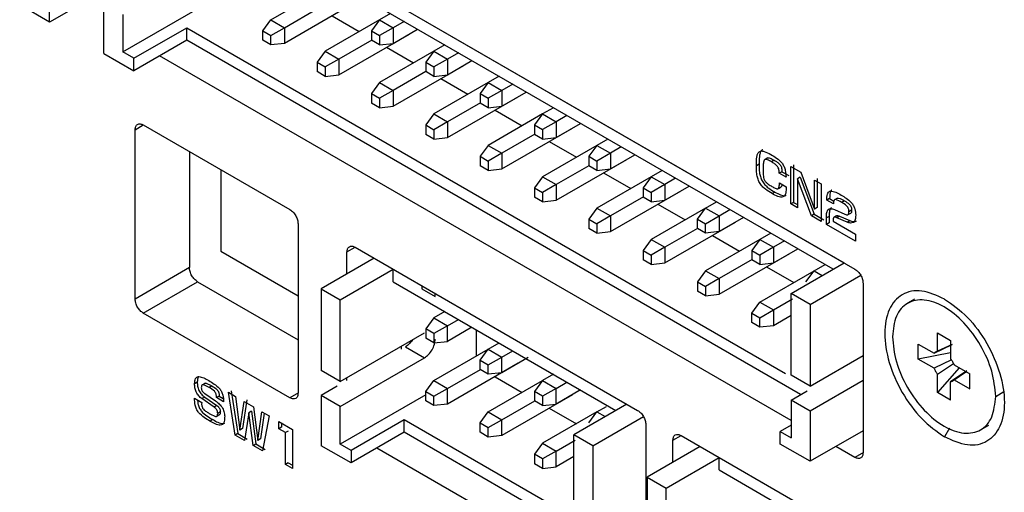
# Model space of a CAD drawing. Header units: millimetres. Extents: x 5 to 292, y 5 to 205.
# Tile 11 of 19: x 50 to 62, y 150 to 156. Entities that reach past the tile are written whole.
import ezdxf

# ---------------------------------------------------------------- set-up
doc = ezdxf.new("R2010")
doc.units = ezdxf.units.MM

msp = doc.modelspace()

# ---------------------------------------------------------------- linework, layer by layer
at = {"color": 7, "linetype": 'Continuous', "lineweight": 25}
for p, q in [((51.121, 158.273), (60.455, 152.885)), ((51.616, 157.988), (60.313, 152.967)), ((60.172, 152.885), (51.616, 157.824)), ((49.972, 156.099), (49.972, 156.753)), ((50.661, 156.497), (49.972, 156.099)), ((52.853, 156.13), (53.56, 156.538)), ((49.972, 156.099), (49.583, 156.324)), ((50.679, 155.691), (50.679, 156.344)), ((50.926, 155.712), (52.04, 156.355)), ((53.949, 156.355), (53.03, 155.824)), ((53.03, 156.028), (53.459, 156.276)), ((50.926, 156.202), (50.926, 155.712)), ((52.747, 155.987), (52.853, 156.13)), ((52.853, 156.13), (53.03, 156.028)), ((54.267, 156.13), (53.56, 155.722)), ((53.649, 156.181), (54.002, 155.977)), ((54.268, 156.13), (54.161, 155.987)), ((54.409, 156.212), (54.268, 156.13)), ((54.268, 156.13), (54.444, 156.028)), ((54.586, 156.11), (54.444, 156.028)), ((51.068, 155.63), (51.757, 156.028)), ((51.757, 156.028), (59.553, 151.527)), ((51.757, 155.865), (51.757, 156.028)), ((52.747, 155.987), (52.853, 155.926)), ((52.747, 155.865), (52.747, 155.987)), ((52.853, 155.926), (53.03, 156.028)), ((53.03, 156.028), (53.03, 155.824)), ((54.161, 155.987), (54.268, 155.926)), ((54.161, 155.987), (54.161, 155.865)), ((54.444, 156.028), (54.268, 155.926)), ((54.444, 156.028), (54.444, 155.824)), ((54.444, 155.824), (54.763, 156.008)), ((51.757, 155.865), (51.068, 155.467)), ((59.748, 151.252), (51.757, 155.865)), ((52.853, 155.804), (52.747, 155.865)), ((52.853, 155.804), (52.853, 155.926)), ((53.737, 155.416), (54.656, 155.946)), ((54.166, 155.868), (53.737, 155.62)), ((54.268, 155.804), (54.161, 155.865)), ((54.268, 155.926), (54.268, 155.804)), ((53.03, 155.824), (52.853, 155.804)), ((53.56, 155.722), (53.454, 155.579)), ((53.56, 155.722), (53.737, 155.62)), ((54.268, 155.804), (54.444, 155.824)), ((54.974, 155.722), (54.268, 155.314)), ((54.356, 155.773), (54.709, 155.569)), ((54.975, 155.722), (54.869, 155.579)), ((55.116, 155.804), (54.975, 155.722)), ((54.975, 155.722), (55.151, 155.62)), ((50.679, 155.691), (51.068, 155.467)), ((51.068, 155.63), (50.926, 155.712)), ((51.068, 155.467), (51.068, 155.63)), ((59.624, 150.915), (51.404, 155.661)), ((53.737, 155.62), (53.56, 155.518)), ((53.737, 155.62), (53.737, 155.416)), ((55.151, 155.62), (54.975, 155.518)), ((55.293, 155.702), (55.151, 155.62)), ((55.151, 155.62), (55.151, 155.416)), ((55.151, 155.416), (55.47, 155.6)), ((53.454, 155.579), (53.56, 155.518)), ((53.454, 155.579), (53.454, 155.457)), ((53.56, 155.518), (53.56, 155.395)), ((54.444, 155.008), (55.364, 155.538)), ((54.869, 155.579), (54.975, 155.518)), ((54.869, 155.579), (54.869, 155.457)), ((54.975, 155.518), (54.975, 155.395)), ((53.56, 155.395), (53.454, 155.457)), ((53.56, 155.395), (53.737, 155.416)), ((54.869, 155.457), (54.444, 155.212)), ((54.975, 155.395), (54.869, 155.457)), ((54.975, 155.395), (55.151, 155.416)), ((55.063, 155.365), (55.417, 155.161)), ((55.823, 155.396), (55.682, 155.314)), ((54.268, 155.314), (54.161, 155.171)), ((54.268, 155.314), (54.444, 155.212)), ((54.444, 155.212), (54.268, 155.11)), ((54.444, 155.212), (54.444, 155.008)), ((55.682, 155.314), (54.975, 154.906)), ((55.682, 155.314), (55.576, 155.171)), ((55.682, 155.314), (55.859, 155.212)), ((55.859, 155.212), (55.682, 155.11)), ((56, 155.293), (55.859, 155.212)), ((55.859, 155.212), (55.859, 155.008)), ((54.161, 155.171), (54.268, 155.11)), ((54.161, 155.171), (54.161, 155.048)), ((54.268, 155.11), (54.268, 154.987)), ((55.151, 154.599), (56.071, 155.13)), ((55.576, 155.171), (55.682, 155.11)), ((55.576, 155.171), (55.576, 155.048)), ((55.682, 155.11), (55.682, 154.987)), ((55.859, 155.008), (56.177, 155.191)), ((54.268, 154.987), (54.161, 155.048)), ((54.268, 154.987), (54.444, 155.008)), ((55.581, 155.051), (55.151, 154.803)), ((55.682, 154.987), (55.576, 155.048)), ((55.682, 154.987), (55.859, 155.008)), ((55.77, 154.956), (56.124, 154.752)), ((56.53, 154.987), (56.389, 154.906)), ((54.975, 154.906), (54.869, 154.763)), ((54.975, 154.906), (55.151, 154.803)), ((56.389, 154.905), (55.682, 154.497)), ((56.389, 154.906), (56.283, 154.763)), ((56.389, 154.906), (56.566, 154.804)), ((56.707, 154.885), (56.566, 154.804)), ((51.086, 152.496), (51.086, 154.701)), ((51.192, 154.762), (53.101, 153.66)), ((54.869, 154.763), (54.975, 154.701)), ((54.869, 154.763), (54.869, 154.64)), ((55.151, 154.803), (54.975, 154.701)), ((54.975, 154.701), (54.975, 154.579)), ((55.151, 154.803), (55.151, 154.599)), ((55.859, 154.191), (56.778, 154.722)), ((56.283, 154.763), (56.389, 154.702)), ((56.283, 154.763), (56.283, 154.64)), ((56.566, 154.804), (56.389, 154.702)), ((56.389, 154.702), (56.389, 154.579)), ((56.566, 154.804), (56.566, 154.599)), ((56.566, 154.599), (56.884, 154.783)), ((54.975, 154.579), (54.869, 154.64)), ((54.975, 154.579), (55.151, 154.599)), ((56.288, 154.643), (55.859, 154.395)), ((56.389, 154.579), (56.283, 154.64)), ((56.389, 154.579), (56.566, 154.599)), ((57.237, 154.579), (57.096, 154.497)), ((55.682, 154.497), (55.576, 154.354)), ((55.682, 154.497), (55.859, 154.395)), ((57.096, 154.497), (56.389, 154.089)), ((56.477, 154.548), (56.831, 154.344)), ((57.096, 154.497), (56.99, 154.355)), ((57.096, 154.497), (57.273, 154.395)), ((57.414, 154.477), (57.273, 154.395)), ((51.793, 154.415), (51.793, 152.905)), ((55.576, 154.354), (55.682, 154.293)), ((55.576, 154.354), (55.576, 154.232)), ((55.859, 154.395), (55.682, 154.293)), ((55.859, 154.395), (55.859, 154.191)), ((56.566, 153.783), (57.485, 154.314)), ((56.99, 154.355), (57.096, 154.293)), ((56.99, 154.355), (56.99, 154.232)), ((57.273, 154.395), (57.096, 154.293)), ((57.273, 154.395), (57.273, 154.191)), ((57.273, 154.191), (57.591, 154.375)), ((59.321, 154.333), (59.286, 154.313)), ((52.199, 154.181), (52.199, 153.119)), ((55.682, 154.171), (55.576, 154.232)), ((55.682, 154.293), (55.682, 154.171)), ((55.682, 154.171), (55.859, 154.191)), ((56.99, 154.232), (56.566, 153.987)), ((57.096, 154.171), (56.99, 154.232)), ((57.096, 154.293), (57.096, 154.171)), ((57.096, 154.171), (57.273, 154.191)), ((59.207, 154.25), (59.172, 154.229)), ((59.405, 154.302), (59.37, 154.282)), ((59.62, 154.223), (59.749, 154.148)), ((59.62, 153.735), (59.62, 154.223)), ((59.655, 154.243), (59.655, 153.755)), ((56.389, 154.089), (56.283, 153.946)), ((56.389, 154.089), (56.566, 153.987)), ((57.803, 154.089), (57.096, 153.681)), ((57.184, 154.14), (57.538, 153.936)), ((57.803, 154.089), (57.697, 153.946)), ((57.945, 154.171), (57.803, 154.089)), ((57.803, 154.089), (57.98, 153.987)), ((58.121, 154.069), (57.98, 153.987)), ((59.505, 154.154), (59.47, 154.133)), ((59.558, 154.082), (59.47, 154.133)), ((59.505, 154.154), (59.593, 154.103)), ((59.744, 154.083), (59.708, 154.063)), ((59.708, 154.063), (59.708, 153.684)), ((59.888, 153.58), (59.708, 154.063)), ((59.744, 154.083), (59.923, 153.601)), ((59.749, 154.148), (59.929, 153.665)), ((59.964, 154.065), (59.964, 153.686)), ((56.283, 153.946), (56.389, 153.885)), ((56.283, 153.946), (56.283, 153.824)), ((56.566, 153.987), (56.389, 153.885)), ((56.566, 153.987), (56.566, 153.783)), ((57.697, 153.946), (57.803, 153.885)), ((57.697, 153.946), (57.697, 153.824)), ((57.98, 153.987), (57.803, 153.885)), ((57.98, 153.987), (57.98, 153.783)), ((57.98, 153.783), (58.298, 153.967)), ((59.459, 153.937), (59.494, 153.957)), ((59.472, 154.007), (59.561, 153.956)), ((59.929, 154.044), (60.017, 153.994)), ((59.929, 153.665), (59.929, 154.044)), ((60.017, 153.994), (60.017, 153.506)), ((56.389, 153.763), (56.283, 153.824)), ((56.389, 153.885), (56.389, 153.763)), ((57.273, 153.375), (58.192, 153.905)), ((57.702, 153.827), (57.273, 153.579)), ((57.803, 153.763), (57.697, 153.824)), ((57.803, 153.885), (57.803, 153.763)), ((59.413, 153.889), (59.378, 153.869)), ((60.126, 153.804), (60.09, 153.784)), ((60.126, 153.804), (60.181, 153.772)), ((60.226, 153.81), (60.191, 153.789)), ((56.389, 153.763), (56.566, 153.783)), ((57.096, 153.681), (56.99, 153.538)), ((57.096, 153.681), (57.273, 153.579)), ((57.803, 153.763), (57.98, 153.783)), ((58.51, 153.681), (57.803, 153.273)), ((57.891, 153.732), (58.245, 153.528)), ((58.404, 153.538), (58.51, 153.681)), ((58.51, 153.681), (58.652, 153.763)), ((58.51, 153.681), (58.687, 153.579)), ((59.655, 153.755), (59.62, 153.735)), ((59.708, 153.684), (59.62, 153.735)), ((59.655, 153.755), (59.708, 153.725)), ((59.964, 153.686), (59.929, 153.665)), ((60.177, 153.734), (60.09, 153.784)), ((60.319, 153.775), (60.283, 153.754)), ((57.273, 153.579), (57.096, 153.477)), ((57.273, 153.579), (57.273, 153.375)), ((58.51, 153.477), (58.687, 153.579)), ((58.687, 153.579), (58.828, 153.661)), ((58.687, 153.579), (58.687, 153.375)), ((59.005, 153.559), (58.687, 153.375)), ((59.923, 153.601), (59.888, 153.58)), ((60.017, 153.506), (59.888, 153.58)), ((59.923, 153.601), (60.052, 153.526)), ((60.118, 153.573), (60.083, 153.553)), ((60.083, 153.468), (60.083, 153.553)), ((60.118, 153.573), (60.118, 153.488)), ((60.217, 153.58), (60.182, 153.559)), ((60.189, 153.662), (60.325, 153.602)), ((60.256, 153.574), (60.221, 153.553)), ((60.352, 153.496), (60.221, 153.553)), ((60.256, 153.574), (60.387, 153.517)), ((60.366, 153.595), (60.401, 153.615)), ((60.412, 153.652), (60.376, 153.632)), ((53.207, 153.476), (53.207, 151.272)), ((56.99, 153.538), (57.096, 153.477)), ((56.99, 153.538), (56.99, 153.416)), ((57.096, 153.354), (56.99, 153.416)), ((57.096, 153.477), (57.096, 153.354)), ((57.98, 152.967), (58.899, 153.497)), ((58.404, 153.416), (57.98, 153.171)), ((58.404, 153.538), (58.51, 153.477)), ((58.404, 153.416), (58.404, 153.538)), ((58.51, 153.354), (58.404, 153.416)), ((58.51, 153.354), (58.51, 153.477)), ((60.118, 153.488), (60.083, 153.468)), ((60.462, 153.249), (60.083, 153.468)), ((60.171, 153.524), (60.171, 153.508)), ((60.171, 153.508), (60.462, 153.34)), ((60.352, 153.496), (60.387, 153.517)), ((60.471, 153.512), (60.435, 153.491)), ((57.096, 153.354), (57.273, 153.375)), ((58.687, 153.375), (58.51, 153.354)), ((58.599, 153.324), (58.952, 153.12)), ((59.359, 153.354), (59.217, 153.273)), ((60.462, 153.34), (60.462, 153.249)), ((53.949, 153.17), (57.626, 151.048)), ((57.803, 153.273), (57.697, 153.13)), ((57.803, 153.273), (57.98, 153.171)), ((57.98, 153.171), (57.803, 153.069)), ((57.98, 153.171), (57.98, 152.967)), ((59.217, 153.273), (58.51, 152.864)), ((59.217, 153.273), (59.111, 153.13)), ((59.217, 153.273), (59.394, 153.171)), ((59.394, 153.171), (59.217, 153.069)), ((59.536, 153.252), (59.394, 153.171)), ((59.394, 153.171), (59.394, 152.967)), ((52.199, 153.119), (53.207, 152.537)), ((54.197, 153.027), (53.507, 152.629)), ((53.843, 152.823), (53.843, 153.109)), ((57.697, 153.13), (57.803, 153.069)), ((57.697, 153.13), (57.697, 153.007)), ((57.803, 153.069), (57.803, 152.946)), ((58.687, 152.558), (59.606, 153.089)), ((59.111, 153.13), (59.217, 153.069)), ((59.111, 153.13), (59.111, 153.007)), ((59.217, 153.069), (59.217, 152.946)), ((59.394, 152.967), (59.712, 153.15)), ((51.793, 152.905), (51.086, 152.496)), ((57.803, 152.946), (57.697, 153.007)), ((57.803, 152.946), (57.98, 152.967)), ((59.116, 153.01), (58.687, 152.762)), ((59.217, 152.946), (59.111, 153.007)), ((59.217, 152.946), (59.394, 152.967)), ((59.306, 152.915), (59.659, 152.711)), ((59.624, 152.569), (60.313, 152.967)), ((59.924, 152.865), (60.066, 152.946)), ((53.755, 152.487), (54.444, 152.885)), ((54.444, 152.721), (54.444, 152.885)), ((58.51, 152.864), (58.404, 152.722)), ((58.51, 152.864), (58.687, 152.762)), ((59.217, 152.456), (59.924, 152.864)), ((59.818, 152.722), (59.924, 152.865)), ((59.871, 152.426), (60.53, 152.806)), ((59.924, 152.865), (60.03, 152.803)), ((51.192, 152.313), (51.899, 152.721)), ((51.899, 152.721), (53.207, 151.966)), ((54.444, 152.721), (57.343, 151.048)), ((54.819, 152.668), (54.819, 152.628)), ((58.404, 152.722), (58.51, 152.66)), ((58.404, 152.722), (58.404, 152.599)), ((58.687, 152.762), (58.51, 152.66)), ((58.51, 152.66), (58.51, 152.538)), ((58.687, 152.762), (58.687, 152.558)), ((60.561, 152.701), (60.561, 150.497)), ((53.507, 152.629), (53.755, 152.487)), ((53.507, 152.629), (53.507, 151.568)), ((54.819, 152.628), (54.989, 152.529)), ((54.989, 152.529), (54.989, 152.57)), ((58.51, 152.538), (58.404, 152.599)), ((58.51, 152.538), (58.687, 152.558)), ((59.871, 152.426), (59.624, 152.569)), ((59.624, 151.507), (59.624, 152.569)), ((53.755, 151.425), (53.755, 152.487)), ((59.111, 152.313), (59.217, 152.456)), ((59.217, 152.456), (59.394, 152.354)), ((59.394, 152.354), (59.643, 152.498)), ((59.871, 152.426), (59.871, 151.364)), ((61.232, 152.494), (61.14, 152.441)), ((53.101, 151.211), (51.192, 152.313)), ((55.116, 152.333), (54.975, 152.252)), ((59.111, 152.313), (59.217, 152.252)), ((59.111, 152.191), (59.111, 152.313)), ((59.217, 152.252), (59.394, 152.354)), ((59.394, 152.354), (59.394, 152.15)), ((59.624, 152.283), (59.394, 152.15)), ((54.975, 152.252), (54.869, 152.109)), ((54.975, 152.252), (55.151, 152.15)), ((55.151, 152.15), (54.975, 152.048)), ((55.151, 152.15), (55.293, 152.231)), ((55.151, 151.946), (55.151, 152.15)), ((59.217, 152.13), (59.111, 152.191)), ((59.217, 152.13), (59.217, 152.252)), ((59.394, 152.15), (59.217, 152.13)), ((53.755, 151.425), (54.851, 152.058)), ((54.975, 152.048), (54.869, 152.109)), ((54.869, 152.109), (54.869, 151.986)), ((54.975, 152.048), (54.975, 151.925)), ((55.47, 152.129), (55.151, 151.946)), ((55.523, 152.099), (55.523, 151.752)), ((61.53, 152.055), (61.7, 151.957)), ((61.53, 151.817), (61.53, 152.055)), ((54.55, 151.876), (54.55, 151.843)), ((54.603, 151.874), (54.851, 151.731)), ((54.975, 151.925), (54.869, 151.986)), ((54.975, 151.925), (55.151, 151.946)), ((55.682, 151.844), (55.823, 151.925)), ((61.279, 151.91), (61.485, 151.791)), ((61.279, 151.714), (61.279, 151.91)), ((61.485, 151.791), (61.721, 151.905)), ((61.72, 151.907), (61.53, 151.817)), ((61.7, 151.957), (61.7, 151.719)), ((54.975, 151.435), (55.682, 151.843)), ((55.576, 151.701), (55.682, 151.844)), ((55.682, 151.844), (55.859, 151.742)), ((55.859, 151.742), (56, 151.823)), ((59.871, 151.364), (60.561, 151.762)), ((61.7, 151.795), (61.279, 151.714)), ((53.755, 151.098), (54.851, 151.731)), ((56.071, 151.66), (55.151, 151.129)), ((55.576, 151.701), (55.682, 151.639)), ((55.576, 151.578), (55.576, 151.701)), ((55.682, 151.639), (55.859, 151.742)), ((55.682, 151.517), (55.682, 151.639)), ((55.859, 151.537), (55.859, 151.742)), ((56.201, 151.735), (55.859, 151.537)), ((61.485, 151.595), (61.279, 151.714)), ((61.713, 151.705), (61.485, 151.595)), ((61.53, 151.517), (61.739, 151.659)), ((61.745, 151.641), (61.951, 151.522)), ((53.755, 151.425), (53.507, 151.568)), ((55.151, 151.333), (55.581, 151.581)), ((55.682, 151.517), (55.576, 151.578)), ((55.859, 151.537), (55.682, 151.517)), ((56.53, 151.517), (56.389, 151.435)), ((59.871, 151.364), (59.624, 151.507)), ((61.811, 151.603), (61.53, 151.279)), ((61.53, 151.279), (61.53, 151.517)), ((61.911, 151.562), (61.7, 151.419)), ((61.745, 151.445), (61.9, 151.551)), ((61.951, 151.326), (61.951, 151.522)), ((51.895, 151.415), (51.859, 151.394)), ((52.001, 151.4), (51.966, 151.38)), ((52.083, 151.365), (52.048, 151.345)), ((53.717, 151.362), (53.507, 151.241)), ((53.843, 151.435), (53.843, 151.476)), ((54.869, 151.292), (54.975, 151.435)), ((54.975, 151.435), (55.151, 151.333)), ((55.682, 151.027), (56.389, 151.435)), ((55.77, 151.486), (56.124, 151.282)), ((56.389, 151.435), (56.283, 151.292)), ((56.389, 151.435), (56.566, 151.333)), ((56.566, 151.333), (56.707, 151.415)), ((60.561, 151.436), (59.871, 151.038)), ((61.7, 151.181), (61.7, 151.419)), ((61.745, 151.445), (61.951, 151.326)), ((51.995, 151.266), (52.133, 151.171)), ((52.18, 151.233), (52.144, 151.213)), ((52.18, 151.233), (52.232, 151.203)), ((52.299, 151.283), (52.394, 151.228)), ((52.387, 150.725), (52.299, 151.283)), ((52.334, 151.303), (52.422, 150.745)), ((53.755, 151.098), (53.507, 151.241)), ((53.507, 151.241), (53.507, 150.588)), ((54.869, 151.251), (53.755, 150.609)), ((54.869, 151.292), (54.975, 151.231)), ((54.869, 151.17), (54.869, 151.292)), ((54.975, 151.231), (55.151, 151.333)), ((55.151, 151.129), (55.151, 151.333)), ((56.778, 151.251), (55.859, 150.721)), ((56.389, 151.231), (56.283, 151.292)), ((56.283, 151.292), (56.283, 151.17)), ((56.566, 151.333), (56.389, 151.231)), ((56.566, 151.129), (56.566, 151.333)), ((56.884, 151.313), (56.566, 151.129)), ((59.624, 151.181), (59.833, 151.302)), ((61.7, 151.181), (61.53, 151.279)), ((62.287, 151.23), (62.393, 151.291)), ((51.86, 151.205), (51.952, 151.151)), ((51.991, 151.22), (51.956, 151.2)), ((52.116, 151.089), (51.956, 151.2)), ((51.991, 151.22), (52.151, 151.109)), ((52.151, 151.109), (52.116, 151.089)), ((52.236, 151.16), (52.144, 151.213)), ((52.394, 151.228), (52.449, 150.79)), ((52.449, 150.79), (52.504, 151.164)), ((52.539, 151.185), (52.484, 150.81)), ((52.504, 151.164), (52.626, 151.094)), ((54.975, 151.109), (54.869, 151.17)), ((54.975, 151.109), (54.975, 151.231)), ((55.151, 151.129), (54.975, 151.109)), ((55.859, 150.925), (56.288, 151.173)), ((56.389, 151.109), (56.283, 151.17)), ((56.389, 151.231), (56.389, 151.109)), ((56.389, 151.109), (56.566, 151.129)), ((57.485, 151.129), (56.795, 150.731)), ((59.871, 151.038), (59.624, 151.181)), ((59.624, 151.181), (59.624, 150.691)), ((52.152, 150.975), (52.175, 150.989)), ((52.195, 151.028), (52.16, 151.008)), ((52.565, 151.017), (52.51, 150.654)), ((52.601, 151.037), (52.565, 151.017)), ((52.621, 150.59), (52.565, 151.017)), ((52.601, 151.037), (52.656, 150.61)), ((52.626, 151.094), (52.681, 150.656)), ((52.681, 150.656), (52.736, 151.03)), ((52.766, 151.013), (52.717, 150.676)), ((52.736, 151.03), (52.831, 150.975)), ((53.755, 150.609), (53.755, 151.098)), ((55.576, 150.884), (55.682, 151.027)), ((55.682, 151.027), (55.859, 150.925)), ((57.096, 151.027), (56.389, 150.619)), ((56.477, 151.078), (56.831, 150.874)), ((56.99, 150.884), (57.096, 151.027)), ((57.096, 151.027), (57.223, 151.1)), ((57.096, 151.027), (57.202, 150.966)), ((59.871, 151.038), (59.871, 150.385)), ((52.096, 150.928), (52.06, 150.907)), ((52.831, 150.975), (52.743, 150.519)), ((52.955, 150.904), (53.136, 150.799)), ((52.955, 150.809), (52.955, 150.904)), ((52.99, 150.884), (52.99, 150.83)), ((54.586, 150.925), (53.896, 150.527)), ((56.725, 149.69), (54.586, 150.925)), ((54.586, 150.762), (54.586, 150.925)), ((55.576, 150.884), (55.682, 150.823)), ((55.576, 150.762), (55.576, 150.884)), ((55.682, 150.823), (55.859, 150.925)), ((55.859, 150.721), (55.859, 150.925)), ((57.043, 150.588), (57.701, 150.968)), ((57.732, 150.864), (57.732, 148.659)), ((59.624, 150.854), (59.482, 150.772)), ((62.09, 150.795), (62.196, 150.856)), ((52.422, 150.745), (52.387, 150.725)), ((52.51, 150.654), (52.387, 150.725)), ((52.422, 150.745), (52.545, 150.674)), ((52.484, 150.81), (52.449, 150.79)), ((52.99, 150.83), (52.955, 150.809)), ((53.044, 150.758), (52.955, 150.809)), ((53.079, 150.778), (53.044, 150.758)), ((53.044, 150.345), (53.044, 150.758)), ((53.136, 150.799), (53.136, 150.292)), ((54.586, 150.762), (53.896, 150.364)), ((56.919, 149.415), (54.586, 150.762)), ((55.682, 150.7), (55.576, 150.762)), ((55.682, 150.7), (55.682, 150.823)), ((55.859, 150.721), (55.682, 150.7)), ((57.043, 150.588), (56.795, 150.731)), ((56.795, 149.67), (56.795, 150.731)), ((58.192, 150.721), (60.455, 149.415)), ((59.482, 150.609), (59.482, 150.772)), ((59.482, 150.772), (59.624, 150.691)), ((60.561, 150.783), (59.871, 150.385)), ((52.621, 150.59), (52.656, 150.61)), ((52.656, 150.61), (52.779, 150.539)), ((52.717, 150.676), (52.681, 150.656)), ((53.896, 150.527), (53.755, 150.609)), ((56.389, 150.619), (56.283, 150.476)), ((56.389, 150.619), (56.566, 150.517)), ((56.566, 150.517), (56.815, 150.66)), ((58.086, 150.374), (58.086, 150.66)), ((59.871, 150.385), (59.482, 150.609)), ((52.743, 150.519), (52.621, 150.59)), ((53.896, 150.364), (53.507, 150.588)), ((53.896, 150.527), (53.896, 150.364)), ((56.795, 149.078), (54.232, 150.557)), ((56.389, 150.415), (56.283, 150.476)), ((56.283, 150.476), (56.283, 150.353)), ((56.566, 150.517), (56.389, 150.415)), ((56.566, 150.313), (56.566, 150.517)), ((57.043, 150.588), (57.043, 149.527)), ((58.44, 150.578), (57.75, 150.18)), ((60.455, 150.436), (60.207, 150.578)), ((53.079, 150.366), (53.044, 150.345)), ((53.136, 150.292), (53.044, 150.345)), ((53.079, 150.366), (53.136, 150.333)), ((56.389, 150.292), (56.283, 150.353)), ((56.389, 150.415), (56.389, 150.292)), ((56.795, 150.445), (56.566, 150.313)), ((57.998, 150.037), (58.687, 150.435)), ((58.687, 150.272), (58.687, 150.435)), ((56.389, 150.292), (56.566, 150.313)), ((58.687, 150.272), (60.172, 149.415)), ((59.03, 150.233), (59.263, 150.099)), ((57.75, 150.18), (57.998, 150.037)), ((57.75, 150.18), (57.75, 149.119)), ((57.998, 148.976), (57.998, 150.037))]:
    msp.add_line(p, q, dxfattribs=at)
at = {"color": 8, "linetype": 'Continuous', "lineweight": 25}
for p, q in [((51.086, 154.701), (51.192, 154.762)), ((53.843, 153.109), (53.949, 153.17)), ((53.212, 151.275), (53.101, 151.211)), ((58.086, 150.66), (58.192, 150.721)), ((61.688, 150.817), (61.621, 150.701)), ((60.566, 150.5), (60.455, 150.436))]:
    msp.add_line(p, q, dxfattribs=at)
at = {"color": 7, "linetype": 'Continuous', "lineweight": 25}
for points in [[(51.086, 154.701), (51.087, 154.716), (51.09, 154.746), (51.115, 154.773), (51.15, 154.781), (51.178, 154.769), (51.192, 154.762)], [(53.101, 153.66), (53.115, 153.65), (53.143, 153.631), (53.178, 153.582), (53.202, 153.527), (53.205, 153.493), (53.207, 153.476)], [(53.843, 153.109), (53.845, 153.124), (53.848, 153.154), (53.873, 153.181), (53.908, 153.189), (53.935, 153.177), (53.949, 153.17)], [(51.899, 152.721), (51.885, 152.731), (51.857, 152.751), (51.822, 152.799), (51.797, 152.854), (51.794, 152.888), (51.793, 152.905)], [(60.455, 152.885), (60.469, 152.875), (60.496, 152.856), (60.532, 152.807), (60.556, 152.752), (60.559, 152.718), (60.561, 152.701)], [(61.621, 152.497), (61.52, 152.543), (61.316, 152.633), (61.057, 152.575), (60.884, 152.378), (60.823, 152.06), (60.884, 151.672), (61.057, 151.275), (61.316, 150.918), (61.52, 150.773), (61.621, 150.701)], [(51.192, 152.313), (51.178, 152.323), (51.15, 152.342), (51.115, 152.391), (51.09, 152.446), (51.087, 152.479), (51.086, 152.496)], [(62.287, 151.23), (62.277, 151.337), (62.256, 151.552), (62.101, 151.9), (61.879, 152.201), (61.615, 152.414), (61.351, 152.506), (61.129, 152.461), (60.974, 152.293), (60.953, 152.101), (60.943, 152.006)], [(61.621, 152.497), (61.723, 152.425), (61.927, 152.281), (62.186, 151.923), (62.359, 151.527), (62.42, 151.138), (62.359, 150.82), (62.186, 150.623), (61.927, 150.565), (61.723, 150.656), (61.621, 150.701)], [(60.943, 152.006), (60.953, 151.898), (60.974, 151.684), (61.129, 151.336), (61.351, 151.035), (61.615, 150.822), (61.879, 150.73), (62.101, 150.774), (62.256, 150.943), (62.277, 151.134), (62.287, 151.23)], [(54.851, 151.731), (54.869, 151.744), (54.907, 151.771), (54.953, 151.835), (54.986, 151.908), (54.99, 151.953), (54.992, 151.976)], [(61.485, 151.791), (61.491, 151.797), (61.504, 151.81), (61.521, 151.815), (61.53, 151.817)], [(61.7, 151.719), (61.709, 151.707), (61.726, 151.682), (61.739, 151.655), (61.745, 151.641)], [(61.485, 151.595), (61.491, 151.581), (61.504, 151.554), (61.521, 151.529), (61.53, 151.517)], [(61.7, 151.419), (61.709, 151.421), (61.726, 151.426), (61.739, 151.438), (61.745, 151.445)], [(53.207, 151.272), (53.205, 151.257), (53.202, 151.226), (53.178, 151.2), (53.143, 151.192), (53.115, 151.204), (53.101, 151.211)], [(57.626, 151.048), (57.64, 151.038), (57.668, 151.018), (57.703, 150.97), (57.728, 150.915), (57.731, 150.881), (57.732, 150.864)], [(58.086, 150.66), (58.088, 150.675), (58.091, 150.705), (58.115, 150.732), (58.15, 150.74), (58.178, 150.727), (58.192, 150.721)], [(60.561, 150.497), (60.559, 150.482), (60.556, 150.451), (60.532, 150.425), (60.496, 150.417), (60.469, 150.429), (60.455, 150.436)]]:
    msp.add_open_spline(points, degree=3, dxfattribs=at)
for points, knots in [([(59.255, 154.44), (59.254, 154.44), (59.247, 154.438), (59.232, 154.425), (59.218, 154.394), (59.207, 154.334), (59.207, 154.283), (59.207, 154.25)], [0, 0, 0, 0, 0.022768, 0.131208, 0.348084, 0.565419, 1, 1, 1, 1]), ([(59.172, 154.229), (59.172, 154.263), (59.171, 154.314), (59.183, 154.373), (59.197, 154.405), (59.216, 154.42), (59.24, 154.426), (59.288, 154.417), (59.332, 154.393), (59.362, 154.377)], [0, 0, 0, 0, 0.250223, 0.375361, 0.500233, 0.562671, 0.625195, 0.750075, 1, 1, 1, 1]), ([(59.37, 154.282), (59.352, 154.292), (59.326, 154.308), (59.295, 154.315), (59.281, 154.312), (59.266, 154.295), (59.261, 154.251), (59.261, 154.211), (59.261, 154.191)], [0, 0, 0, 0, 0.250173, 0.375074, 0.437667, 0.500143, 0.749446, 1, 1, 1, 1]), ([(59.322, 154.333), (59.323, 154.333), (59.332, 154.336), (59.361, 154.328), (59.388, 154.312), (59.405, 154.302)], [0, 0, 0, 0, 0.0833833, 0.3886203, 1, 1, 1, 1]), ([(59.362, 154.377), (59.386, 154.363), (59.435, 154.335), (59.491, 154.286), (59.521, 154.244), (59.537, 154.212), (59.555, 154.156), (59.557, 154.112), (59.558, 154.082)], [0, 0, 0, 0, 0.2505132, 0.4999055, 0.5624868, 0.6250853, 0.7500104, 1, 1, 1, 1]), ([(59.378, 153.869), (59.348, 153.886), (59.304, 153.911), (59.247, 153.962), (59.209, 154.011), (59.187, 154.07), (59.173, 154.144), (59.172, 154.195), (59.172, 154.229)], [0, 0, 0, 0, 0.25023, 0.375346, 0.499903, 0.624473, 0.749634, 1, 1, 1, 1]), ([(59.207, 154.25), (59.208, 154.215), (59.208, 154.164), (59.222, 154.09), (59.244, 154.032), (59.283, 153.982), (59.339, 153.932), (59.384, 153.906), (59.413, 153.889)], [0, 0, 0, 0, 0.250366, 0.375527, 0.500097, 0.624654, 0.74977, 1, 1, 1, 1]), ([(59.261, 154.191), (59.26, 154.17), (59.26, 154.13), (59.265, 154.08), (59.277, 154.045), (59.29, 154.024), (59.32, 153.994), (59.346, 153.978), (59.364, 153.968)], [0, 0, 0, 0, 0.250545, 0.500267, 0.562825, 0.625335, 0.750046, 1, 1, 1, 1]), ([(59.47, 154.133), (59.47, 154.148), (59.469, 154.17), (59.46, 154.199), (59.452, 154.215), (59.436, 154.237), (59.407, 154.26), (59.382, 154.274), (59.37, 154.282)], [0, 0, 0, 0, 0.249985, 0.374962, 0.437563, 0.500156, 0.749509, 1, 1, 1, 1]), ([(59.405, 154.302), (59.418, 154.295), (59.443, 154.28), (59.471, 154.257), (59.487, 154.236), (59.495, 154.22), (59.504, 154.191), (59.505, 154.168), (59.505, 154.154)], [0, 0, 0, 0, 0.250491, 0.499844, 0.562437, 0.625038, 0.750015, 1, 1, 1, 1]), ([(59.364, 153.968), (59.378, 153.96), (59.4, 153.947), (59.428, 153.935), (59.445, 153.931), (59.456, 153.934), (59.464, 153.943), (59.472, 153.966), (59.472, 153.991), (59.472, 154.007)], [0, 0, 0, 0, 0.25029, 0.375447, 0.500273, 0.562716, 0.625204, 0.75003, 1, 1, 1, 1]), ([(59.561, 153.956), (59.56, 153.928), (59.56, 153.886), (59.542, 153.842), (59.519, 153.822), (59.486, 153.822), (59.439, 153.835), (59.402, 153.856), (59.378, 153.869)], [0, 0, 0, 0, 0.249951, 0.374991, 0.499671, 0.624462, 0.749652, 1, 1, 1, 1]), ([(59.505, 153.988), (59.505, 153.986), (59.504, 153.975), (59.5, 153.964), (59.495, 153.959), (59.494, 153.957)], [0, 0, 0, 0, 0.198319, 0.812512, 1, 1, 1, 1]), ([(59.413, 153.889), (59.438, 153.876), (59.474, 153.855), (59.521, 153.843), (59.549, 153.84), (59.559, 153.85), (59.561, 153.852)], [0, 0, 0, 0, 0.46039, 0.690614, 0.920107, 1, 1, 1, 1]), ([(60.09, 153.784), (60.09, 153.811), (60.091, 153.852), (60.108, 153.886), (60.122, 153.899), (60.142, 153.904), (60.17, 153.899), (60.216, 153.882), (60.251, 153.863), (60.275, 153.85)], [0, 0, 0, 0, 0.249381, 0.374292, 0.43686, 0.499385, 0.624338, 0.749562, 1, 1, 1, 1]), ([(60.154, 153.914), (60.151, 153.913), (60.142, 153.905), (60.126, 153.872), (60.126, 153.831), (60.126, 153.804)], [0, 0, 0, 0, 0.084752, 0.390195, 1, 1, 1, 1]), ([(60.226, 153.81), (60.229, 153.81), (60.234, 153.812), (60.264, 153.807), (60.293, 153.79), (60.319, 153.775)], [0, 0, 0, 0, 0.095019, 0.195841, 1, 1, 1, 1]), ([(60.275, 153.85), (60.297, 153.837), (60.342, 153.812), (60.392, 153.77), (60.422, 153.734), (60.439, 153.707), (60.46, 153.655), (60.463, 153.615), (60.465, 153.587)], [0, 0, 0, 0, 0.2504577, 0.5005765, 0.5631614, 0.6257562, 0.7505268, 1, 1, 1, 1]), ([(60.083, 153.553), (60.083, 153.572), (60.085, 153.61), (60.096, 153.653), (60.118, 153.671), (60.147, 153.675), (60.172, 153.667), (60.189, 153.662)], [0, 0, 0, 0, 0.249932, 0.499957, 0.624881, 0.750018, 1, 1, 1, 1]), ([(60.15, 153.686), (60.145, 153.683), (60.13, 153.672), (60.12, 153.63), (60.119, 153.592), (60.118, 153.573)], [0, 0, 0, 0, 0.155561, 0.577859, 1, 1, 1, 1]), ([(60.283, 153.754), (60.257, 153.77), (60.228, 153.787), (60.198, 153.792), (60.19, 153.79), (60.185, 153.784), (60.177, 153.767), (60.177, 153.749), (60.177, 153.734)], [0, 0, 0, 0, 0.4998586, 0.5625288, 0.6251027, 0.6877418, 0.7503564, 1, 1, 1, 1]), ([(60.376, 153.632), (60.376, 153.638), (60.377, 153.651), (60.372, 153.671), (60.362, 153.692), (60.332, 153.726), (60.305, 153.742), (60.283, 153.754)], [0, 0, 0, 0, 0.125301, 0.250333, 0.375125, 0.500029, 1, 1, 1, 1]), ([(60.319, 153.775), (60.34, 153.762), (60.368, 153.746), (60.397, 153.713), (60.407, 153.692), (60.412, 153.671), (60.412, 153.659), (60.412, 153.652)], [0, 0, 0, 0, 0.499971, 0.624875, 0.749667, 0.874699, 1, 1, 1, 1]), ([(60.221, 153.553), (60.214, 153.556), (60.204, 153.56), (60.192, 153.562), (60.183, 153.561), (60.176, 153.555), (60.172, 153.543), (60.171, 153.531), (60.171, 153.524)], [0, 0, 0, 0, 0.250082, 0.375317, 0.500376, 0.625107, 0.750136, 1, 1, 1, 1]), ([(60.217, 153.579), (60.218, 153.58), (60.22, 153.582), (60.227, 153.582), (60.239, 153.581), (60.25, 153.576), (60.256, 153.574)], [0, 0, 0, 0, 0.04827, 0.286137, 0.524337, 1, 1, 1, 1]), ([(60.325, 153.602), (60.332, 153.599), (60.342, 153.594), (60.355, 153.592), (60.365, 153.593), (60.371, 153.599), (60.376, 153.612), (60.376, 153.624), (60.376, 153.632)], [0, 0, 0, 0, 0.250308, 0.375471, 0.500401, 0.625004, 0.750038, 1, 1, 1, 1]), ([(60.412, 153.652), (60.412, 153.644), (60.411, 153.632), (60.407, 153.62), (60.403, 153.617), (60.401, 153.616)], [0, 0, 0, 0, 0.526754, 0.790242, 1, 1, 1, 1]), ([(60.465, 153.587), (60.464, 153.568), (60.462, 153.538), (60.452, 153.506), (60.441, 153.496), (60.435, 153.491)], [0, 0, 0, 0, 0.500097, 0.7501, 1, 1, 1, 1]), ([(60.435, 153.491), (60.423, 153.488), (60.398, 153.481), (60.367, 153.491), (60.352, 153.496)], [0, 0, 0, 0, 0.499814, 1, 1, 1, 1]), ([(60.387, 153.517), (60.403, 153.512), (60.433, 153.502), (60.458, 153.508), (60.471, 153.512)], [0, 0, 0, 0, 0.500186, 1, 1, 1, 1]), ([(54.694, 151.967), (54.683, 151.95), (54.656, 151.91), (54.622, 151.887), (54.603, 151.874)], [0, 0, 0, 0, 0.445504, 1, 1, 1, 1]), ([(51.859, 151.394), (51.861, 151.419), (51.864, 151.455), (51.885, 151.48), (51.902, 151.487), (51.931, 151.487), (51.979, 151.473), (52.023, 151.448), (52.044, 151.435)], [0, 0, 0, 0, 0.249354, 0.374118, 0.436715, 0.499314, 0.749539, 1, 1, 1, 1]), ([(51.956, 151.2), (51.941, 151.211), (51.92, 151.228), (51.895, 151.26), (51.875, 151.296), (51.862, 151.343), (51.86, 151.377), (51.859, 151.394)], [0, 0, 0, 0, 0.249965, 0.375112, 0.500116, 0.750011, 1, 1, 1, 1]), ([(51.912, 151.487), (51.911, 151.485), (51.897, 151.469), (51.896, 151.44), (51.895, 151.415)], [0, 0, 0, 0, 0.121614, 1, 1, 1, 1]), ([(51.895, 151.415), (51.895, 151.398), (51.897, 151.364), (51.911, 151.316), (51.93, 151.28), (51.955, 151.249), (51.977, 151.232), (51.991, 151.22)], [0, 0, 0, 0, 0.249989, 0.499884, 0.624888, 0.750035, 1, 1, 1, 1]), ([(52.048, 151.345), (52.026, 151.357), (51.999, 151.373), (51.969, 151.381), (51.96, 151.379), (51.953, 151.373), (51.948, 151.361), (51.947, 151.349), (51.947, 151.343)], [0, 0, 0, 0, 0.4998583, 0.6248508, 0.6874261, 0.7500653, 0.8748299, 1, 1, 1, 1]), ([(52.001, 151.4), (52.002, 151.4), (52.006, 151.401), (52.035, 151.392), (52.062, 151.377), (52.083, 151.365)], [0, 0, 0, 0, 0.018527, 0.214857, 1, 1, 1, 1]), ([(52.044, 151.435), (52.068, 151.421), (52.115, 151.393), (52.168, 151.351), (52.199, 151.313), (52.215, 151.284), (52.235, 151.229), (52.236, 151.188), (52.236, 151.16)], [0, 0, 0, 0, 0.250708, 0.500467, 0.563108, 0.625705, 0.7506, 1, 1, 1, 1]), ([(52.083, 151.365), (52.107, 151.352), (52.134, 151.337), (52.16, 151.308), (52.167, 151.298), (52.173, 151.286), (52.18, 151.264), (52.18, 151.247), (52.18, 151.233)], [0, 0, 0, 0, 0.49981, 0.562535, 0.625146, 0.687825, 0.750517, 1, 1, 1, 1]), ([(51.947, 151.343), (51.947, 151.335), (51.948, 151.325), (51.953, 151.309), (51.962, 151.294), (51.977, 151.279), (51.989, 151.27), (51.995, 151.266)], [0, 0, 0, 0, 0.249404, 0.374693, 0.49974, 0.749419, 1, 1, 1, 1]), ([(52.144, 151.213), (52.144, 151.226), (52.145, 151.243), (52.137, 151.266), (52.132, 151.277), (52.125, 151.287), (52.098, 151.316), (52.072, 151.331), (52.048, 151.345)], [0, 0, 0, 0, 0.249483, 0.312175, 0.374854, 0.437465, 0.50019, 1, 1, 1, 1]), ([(52.06, 150.907), (52.035, 150.922), (51.985, 150.952), (51.928, 150.998), (51.896, 151.041), (51.879, 151.072), (51.861, 151.131), (51.86, 151.175), (51.86, 151.205)], [0, 0, 0, 0, 0.250623, 0.499971, 0.562581, 0.625197, 0.750123, 1, 1, 1, 1]), ([(51.899, 151.177), (51.9, 151.163), (51.901, 151.134), (51.915, 151.093), (51.931, 151.061), (51.963, 151.018), (52.02, 150.972), (52.071, 150.943), (52.096, 150.928)], [0, 0, 0, 0, 0.1373693, 0.2810319, 0.3530392, 0.42504, 0.7117867, 1, 1, 1, 1]), ([(51.952, 151.151), (51.951, 151.137), (51.951, 151.116), (51.959, 151.087), (51.967, 151.071), (51.984, 151.051), (52.013, 151.03), (52.038, 151.015), (52.051, 151.008)], [0, 0, 0, 0, 0.249767, 0.374424, 0.436879, 0.499506, 0.749361, 1, 1, 1, 1]), ([(52.133, 151.171), (52.149, 151.158), (52.173, 151.139), (52.203, 151.107), (52.223, 151.079), (52.237, 151.047), (52.245, 151.016), (52.252, 150.984), (52.252, 150.966), (52.251, 150.956)], [0, 0, 0, 0, 0.250126, 0.375271, 0.500199, 0.624873, 0.750079, 0.875219, 1, 1, 1, 1]), ([(52.151, 151.109), (52.157, 151.105), (52.166, 151.098), (52.177, 151.085), (52.185, 151.074), (52.19, 151.062), (52.194, 151.046), (52.195, 151.035), (52.195, 151.028)], [0, 0, 0, 0, 0.249819, 0.37492, 0.499974, 0.625007, 0.750208, 1, 1, 1, 1]), ([(52.051, 151.008), (52.074, 150.994), (52.104, 150.977), (52.136, 150.967), (52.146, 150.969), (52.154, 150.975), (52.159, 150.988), (52.16, 151.001), (52.16, 151.008)], [0, 0, 0, 0, 0.5000607, 0.6251146, 0.6876918, 0.7502457, 0.8748966, 1, 1, 1, 1]), ([(52.16, 151.008), (52.16, 151.015), (52.159, 151.026), (52.155, 151.042), (52.149, 151.054), (52.142, 151.065), (52.131, 151.078), (52.122, 151.085), (52.116, 151.089)], [0, 0, 0, 0, 0.249792, 0.374993, 0.500026, 0.62508, 0.750181, 1, 1, 1, 1]), ([(52.195, 151.028), (52.195, 151.021), (52.194, 151.008), (52.189, 150.995), (52.181, 150.989), (52.177, 150.989), (52.175, 150.989)], [0, 0, 0, 0, 0.344477, 0.687707, 0.859952, 1, 1, 1, 1]), ([(52.251, 150.956), (52.25, 150.931), (52.247, 150.893), (52.223, 150.86), (52.185, 150.852), (52.129, 150.869), (52.083, 150.894), (52.06, 150.907)], [0, 0, 0, 0, 0.2496545, 0.3745119, 0.499177, 0.7493602, 1, 1, 1, 1]), ([(52.096, 150.928), (52.118, 150.915), (52.164, 150.89), (52.22, 150.87), (52.246, 150.88), (52.254, 150.882)], [0, 0, 0, 0, 0.408555, 0.816366, 1, 1, 1, 1])]:
    msp.add_open_spline(points, degree=3, knots=knots, dxfattribs=at)

doc.saveas('drawing.dxf')
